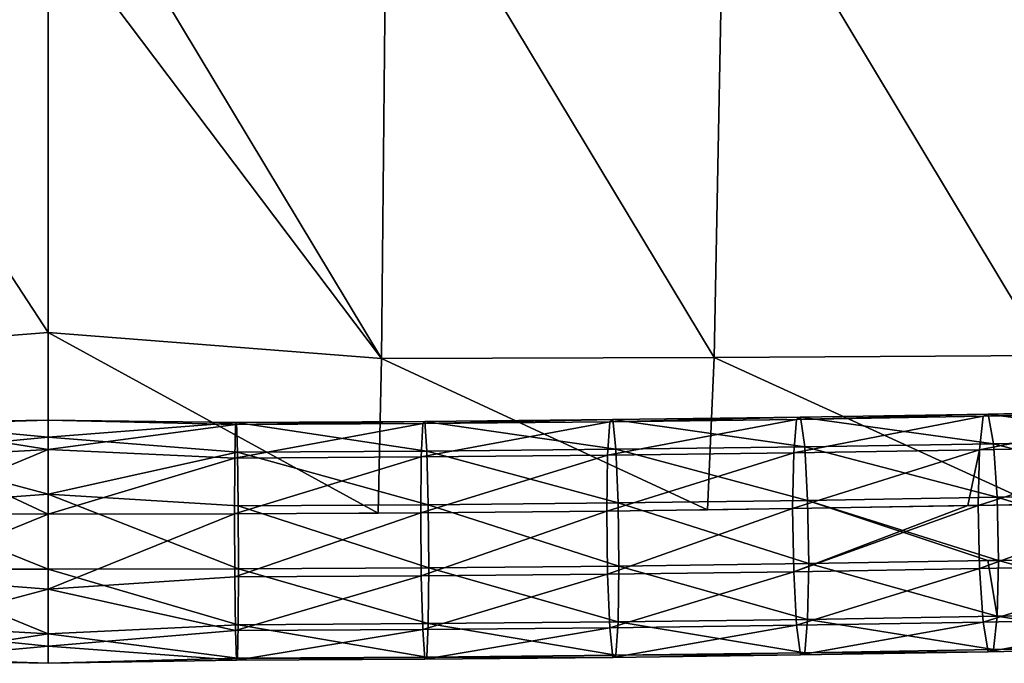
# Model space of a CAD drawing. Header units: millimetres. Extents: x -311 to 311, y 0 to 890.
# Tile 36 of 70: x -2 to 78, y 340 to 393. Entities that reach past the tile are written whole.
import ezdxf

# ---------------------------------------------------------------- set-up
doc = ezdxf.new("R2010")
doc.units = ezdxf.units.MM
doc.header["$LTSCALE"] = 81.481481
for name, color, linetype in [('100', 7, 'CONTINUOUS'), ('101', 7, 'CONTINUOUS'), ('69', 7, 'CONTINUOUS'), ('70', 7, 'CONTINUOUS'), ('72', 7, 'CONTINUOUS'), ('73', 7, 'CONTINUOUS')]:
    doc.layers.add(name, color=color, linetype=linetype)

msp = doc.modelspace()

# ---------------------------------------------------------------- linework, layer by layer
at = {"layer": '100', "linetype": 'Continuous'}
for points in [[(0, 401.219, -38.266), (-27.715, 409.606, -36.551), (0, 367.143, -47.56), (0, 401.219, -38.266)], [(0, 367.143, -47.56), (-27.715, 409.606, -36.551), (-27.277, 364.996, -47.967), (0, 367.143, -47.56)], [(0, 367.143, -47.56), (-27.277, 364.996, -47.967), (0, 352.258, -52.258), (0, 367.143, -47.56)], [(0, 352.258, -52.258), (-27.277, 364.996, -47.967), (-27.02, 352.348, -51.874), (0, 352.258, -52.258)]]:
    msp.add_3dface(points, dxfattribs=at)
at = {"layer": '101', "linetype": 'Continuous'}
for points in [[(0, 410.353, -36.283), (0, 401.219, -38.266), (27.277, 364.996, -47.967), (0, 410.353, -36.283)], [(27.715, 409.606, -36.551), (0, 410.353, -36.283), (27.277, 364.996, -47.967), (27.715, 409.606, -36.551)], [(54.522, 365.092, -47.179), (27.715, 409.606, -36.551), (27.277, 364.996, -47.967), (54.522, 365.092, -47.179)], [(55.374, 409.088, -37.002), (27.715, 409.606, -36.551), (54.522, 365.092, -47.179), (55.374, 409.088, -37.002)], [(81.703, 365.251, -45.863), (55.374, 409.088, -37.002), (54.522, 365.092, -47.179), (81.703, 365.251, -45.863)], [(82.918, 408.22, -37.743), (55.374, 409.088, -37.002), (81.703, 365.251, -45.863), (82.918, 408.22, -37.743)], [(0, 401.219, -38.266), (0, 367.143, -47.56), (27.277, 364.996, -47.967), (0, 401.219, -38.266)], [(0, 367.143, -47.56), (0, 352.258, -52.258), (27.02, 352.348, -51.874), (0, 367.143, -47.56)], [(27.277, 364.996, -47.967), (0, 367.143, -47.56), (27.02, 352.348, -51.874), (27.277, 364.996, -47.967)], [(81.703, 365.251, -45.863), (54.522, 365.092, -47.179), (80.878, 353.06, -48.799), (81.703, 365.251, -45.863)], [(53.975, 352.615, -50.721), (27.277, 364.996, -47.967), (27.02, 352.348, -51.874), (53.975, 352.615, -50.721)], [(54.522, 365.092, -47.179), (27.277, 364.996, -47.967), (53.975, 352.615, -50.721), (54.522, 365.092, -47.179)], [(80.878, 353.06, -48.799), (54.522, 365.092, -47.179), (53.975, 352.615, -50.721), (80.878, 353.06, -48.799)]]:
    msp.add_3dface(points, dxfattribs=at)
at = {"layer": '69', "linetype": 'Continuous'}
for points in [[(-12.859, 357.327, -68.741), (-12.79, 359.761, -64.173), (0, 358.567, -67.158), (-12.859, 357.327, -68.741)], [(-12.79, 359.761, -64.173), (-12.722, 359.585, -59), (0, 359.963, -61.138), (-12.79, 359.761, -64.173)], [(0, 358.567, -67.158), (-12.79, 359.761, -64.173), (0, 359.963, -61.138), (0, 358.567, -67.158)], [(0, 359.963, -61.138), (-12.722, 359.585, -59), (0, 357.553, -55.446), (0, 359.963, -61.138)], [(-12.722, 359.585, -59), (-12.672, 356.846, -54.608), (0, 357.553, -55.446), (-12.722, 359.585, -59)], [(0, 353.899, -71.209), (-12.859, 357.327, -68.741), (0, 358.567, -67.158), (0, 353.899, -71.209)], [(-12.909, 352.935, -71.48), (-12.859, 357.327, -68.741), (0, 353.899, -71.209), (-12.909, 352.935, -71.48)], [(-12.672, 356.846, -54.608), (-12.653, 352.278, -52.174), (0, 357.553, -55.446), (-12.672, 356.846, -54.608)], [(0, 357.553, -55.446), (-12.653, 352.278, -52.174), (0, 352.258, -52.258), (0, 357.553, -55.446)], [(0, 347.742, -71.742), (-12.909, 352.935, -71.48), (0, 353.899, -71.209), (0, 347.742, -71.742)], [(-12.927, 347.762, -71.655), (-12.909, 352.935, -71.48), (0, 347.742, -71.742), (-12.927, 347.762, -71.655)]]:
    msp.add_3dface(points, dxfattribs=at)
at = {"layer": '70', "linetype": 'Continuous'}
for points in [[(0, 352.258, -52.258), (-12.653, 352.278, -52.174), (-12.672, 347.105, -52.35), (0, 352.258, -52.258)], [(0, 352.258, -52.258), (-12.672, 347.105, -52.35), (0, 346.101, -52.791), (0, 352.258, -52.258)], [(-12.927, 347.762, -71.655), (0, 347.742, -71.742), (0, 342.447, -68.554), (-12.927, 347.762, -71.655)], [(-12.909, 343.193, -69.221), (-12.927, 347.762, -71.655), (0, 342.447, -68.554), (-12.909, 343.193, -69.221)], [(-12.672, 347.105, -52.35), (-12.722, 342.712, -55.089), (0, 346.101, -52.791), (-12.672, 347.105, -52.35)], [(0, 346.101, -52.791), (-12.722, 342.712, -55.089), (0, 341.433, -56.842), (0, 346.101, -52.791)], [(-12.859, 340.454, -64.829), (-12.909, 343.193, -69.221), (0, 342.447, -68.554), (-12.859, 340.454, -64.829)], [(-12.722, 342.712, -55.089), (-12.79, 340.278, -59.656), (0, 341.433, -56.842), (-12.722, 342.712, -55.089)], [(0, 340.037, -62.862), (-12.859, 340.454, -64.829), (0, 342.447, -68.554), (0, 340.037, -62.862)], [(0, 341.433, -56.842), (-12.79, 340.278, -59.656), (0, 340.037, -62.862), (0, 341.433, -56.842)], [(-12.79, 340.278, -59.656), (-12.859, 340.454, -64.829), (0, 340.037, -62.862), (-12.79, 340.278, -59.656)]]:
    msp.add_3dface(points, dxfattribs=at)
at = {"layer": '72', "linetype": 'Continuous'}
for points in [[(61.612, 360.201, -62.275), (61.281, 360.022, -57.112), (76.979, 360.459, -61.159), (61.612, 360.201, -62.275)], [(76.979, 360.459, -61.159), (61.281, 360.022, -57.112), (76.567, 360.279, -56.002), (76.979, 360.459, -61.159)], [(77.392, 358.029, -65.71), (61.612, 360.201, -62.275), (76.979, 360.459, -61.159), (77.392, 358.029, -65.71)], [(76.567, 360.279, -56.002), (76.264, 357.538, -51.622), (91.836, 360.594, -54.645), (76.567, 360.279, -56.002)], [(91.836, 360.594, -54.645), (76.264, 357.538, -51.622), (91.474, 357.851, -50.271), (91.836, 360.594, -54.645)], [(76.979, 360.459, -61.159), (76.567, 360.279, -56.002), (92.331, 360.775, -59.794), (76.979, 360.459, -61.159)], [(92.331, 360.775, -59.794), (76.567, 360.279, -56.002), (91.836, 360.594, -54.645), (92.331, 360.775, -59.794)], [(92.827, 358.346, -64.338), (76.979, 360.459, -61.159), (92.331, 360.775, -59.794), (92.827, 358.346, -64.338)], [(77.392, 358.029, -65.71), (76.979, 360.459, -61.159), (92.827, 358.346, -64.338), (77.392, 358.029, -65.71)], [(0, 358.567, -67.158), (0, 359.963, -61.138), (15.415, 359.77, -64.135), (0, 358.567, -67.158)], [(0, 359.963, -61.138), (0, 357.553, -55.446), (15.332, 359.594, -58.962), (0, 359.963, -61.138)], [(15.415, 359.77, -64.135), (0, 359.963, -61.138), (15.332, 359.594, -58.962), (15.415, 359.77, -64.135)], [(15.497, 357.336, -68.702), (0, 358.567, -67.158), (15.415, 359.77, -64.135), (15.497, 357.336, -68.702)], [(15.332, 359.594, -58.962), (0, 357.553, -55.446), (15.272, 356.855, -54.57), (15.332, 359.594, -58.962)], [(15.332, 359.594, -58.962), (15.272, 356.855, -54.57), (30.664, 359.68, -58.592), (15.332, 359.594, -58.962)], [(30.664, 359.68, -58.592), (15.272, 356.855, -54.57), (30.543, 356.94, -54.202), (30.664, 359.68, -58.592)], [(15.415, 359.77, -64.135), (15.332, 359.594, -58.962), (30.829, 359.856, -63.763), (15.415, 359.77, -64.135)], [(30.829, 359.856, -63.763), (15.332, 359.594, -58.962), (30.664, 359.68, -58.592), (30.829, 359.856, -63.763)], [(30.994, 357.423, -68.328), (15.415, 359.77, -64.135), (30.829, 359.856, -63.763), (30.994, 357.423, -68.328)], [(15.497, 357.336, -68.702), (15.415, 359.77, -64.135), (30.994, 357.423, -68.328), (15.497, 357.336, -68.702)], [(30.664, 359.68, -58.592), (30.543, 356.94, -54.202), (45.981, 359.822, -57.975), (30.664, 359.68, -58.592)], [(45.981, 359.822, -57.975), (30.543, 356.94, -54.202), (45.799, 357.082, -53.588), (45.981, 359.822, -57.975)], [(30.829, 359.856, -63.763), (30.664, 359.68, -58.592), (46.228, 360, -63.143), (30.829, 359.856, -63.763)], [(46.228, 360, -63.143), (30.664, 359.68, -58.592), (45.981, 359.822, -57.975), (46.228, 360, -63.143)], [(46.476, 357.567, -67.705), (30.829, 359.856, -63.763), (46.228, 360, -63.143), (46.476, 357.567, -67.705)], [(30.994, 357.423, -68.328), (30.829, 359.856, -63.763), (46.476, 357.567, -67.705), (30.994, 357.423, -68.328)], [(45.981, 359.822, -57.975), (45.799, 357.082, -53.588), (61.281, 360.022, -57.112), (45.981, 359.822, -57.975)], [(61.281, 360.022, -57.112), (45.799, 357.082, -53.588), (61.04, 357.282, -52.728), (61.281, 360.022, -57.112)], [(46.228, 360, -63.143), (45.981, 359.822, -57.975), (61.612, 360.201, -62.275), (46.228, 360, -63.143)], [(61.612, 360.201, -62.275), (45.981, 359.822, -57.975), (61.281, 360.022, -57.112), (61.612, 360.201, -62.275)], [(61.942, 357.769, -66.832), (46.228, 360, -63.143), (61.612, 360.201, -62.275), (61.942, 357.769, -66.832)], [(46.476, 357.567, -67.705), (46.228, 360, -63.143), (61.942, 357.769, -66.832), (46.476, 357.567, -67.705)], [(61.281, 360.022, -57.112), (61.04, 357.282, -52.728), (76.567, 360.279, -56.002), (61.281, 360.022, -57.112)], [(76.567, 360.279, -56.002), (61.04, 357.282, -52.728), (76.264, 357.538, -51.622), (76.567, 360.279, -56.002)], [(61.942, 357.769, -66.832), (61.612, 360.201, -62.275), (77.392, 358.029, -65.71), (61.942, 357.769, -66.832)], [(0, 353.899, -71.209), (0, 358.567, -67.158), (15.497, 357.336, -68.702), (0, 353.899, -71.209)], [(77.694, 353.64, -68.437), (61.942, 357.769, -66.832), (77.392, 358.029, -65.71), (77.694, 353.64, -68.437)], [(93.189, 353.959, -67.06), (77.392, 358.029, -65.71), (92.827, 358.346, -64.338), (93.189, 353.959, -67.06)], [(77.694, 353.64, -68.437), (77.392, 358.029, -65.71), (93.189, 353.959, -67.06), (77.694, 353.64, -68.437)], [(0, 357.553, -55.446), (0, 352.258, -52.258), (15.272, 356.855, -54.57), (0, 357.553, -55.446)], [(15.558, 352.944, -71.441), (0, 353.899, -71.209), (15.497, 357.336, -68.702), (15.558, 352.944, -71.441)], [(31.115, 353.031, -71.065), (15.497, 357.336, -68.702), (30.994, 357.423, -68.328), (31.115, 353.031, -71.065)], [(15.558, 352.944, -71.441), (15.497, 357.336, -68.702), (31.115, 353.031, -71.065), (15.558, 352.944, -71.441)], [(46.657, 353.176, -70.439), (30.994, 357.423, -68.328), (46.476, 357.567, -67.705), (46.657, 353.176, -70.439)], [(31.115, 353.031, -71.065), (30.994, 357.423, -68.328), (46.657, 353.176, -70.439), (31.115, 353.031, -71.065)], [(45.799, 357.082, -53.588), (45.733, 352.514, -51.155), (61.04, 357.282, -52.728), (45.799, 357.082, -53.588)], [(61.04, 357.282, -52.728), (45.733, 352.514, -51.155), (60.951, 352.713, -50.297), (61.04, 357.282, -52.728)], [(62.184, 353.379, -69.563), (46.476, 357.567, -67.705), (61.942, 357.769, -66.832), (62.184, 353.379, -69.563)], [(46.657, 353.176, -70.439), (46.476, 357.567, -67.705), (62.184, 353.379, -69.563), (46.657, 353.176, -70.439)], [(61.04, 357.282, -52.728), (60.951, 352.713, -50.297), (76.264, 357.538, -51.622), (61.04, 357.282, -52.728)], [(76.264, 357.538, -51.622), (60.951, 352.713, -50.297), (75.297, 352.953, -49.261), (76.264, 357.538, -51.622)], [(62.184, 353.379, -69.563), (61.942, 357.769, -66.832), (77.694, 353.64, -68.437), (62.184, 353.379, -69.563)], [(76.154, 352.969, -49.193), (76.264, 357.538, -51.622), (75.297, 352.953, -49.261), (76.154, 352.969, -49.193)], [(76.264, 357.538, -51.622), (76.154, 352.969, -49.193), (91.474, 357.851, -50.271), (76.264, 357.538, -51.622)], [(91.474, 357.851, -50.271), (76.154, 352.969, -49.193), (91.341, 353.282, -47.843), (91.474, 357.851, -50.271)], [(15.272, 356.855, -54.57), (0, 352.258, -52.258), (15.25, 352.287, -52.136), (15.272, 356.855, -54.57)], [(15.272, 356.855, -54.57), (15.25, 352.287, -52.136), (30.543, 356.94, -54.202), (15.272, 356.855, -54.57)], [(30.543, 356.94, -54.202), (15.25, 352.287, -52.136), (30.499, 352.372, -51.768), (30.543, 356.94, -54.202)], [(30.543, 356.94, -54.202), (30.499, 352.372, -51.768), (45.799, 357.082, -53.588), (30.543, 356.94, -54.202)], [(45.799, 357.082, -53.588), (30.499, 352.372, -51.768), (45.733, 352.514, -51.155), (45.799, 357.082, -53.588)], [(93.322, 348.788, -67.229), (77.694, 353.64, -68.437), (93.189, 353.959, -67.06), (93.322, 348.788, -67.229)], [(0, 347.742, -71.742), (0, 353.899, -71.209), (15.58, 347.771, -71.616), (0, 347.742, -71.742)], [(15.58, 347.771, -71.616), (0, 353.899, -71.209), (15.558, 352.944, -71.441), (15.58, 347.771, -71.616)], [(46.724, 348.003, -70.614), (31.115, 353.031, -71.065), (46.657, 353.176, -70.439), (46.724, 348.003, -70.614)], [(62.272, 348.206, -69.736), (46.657, 353.176, -70.439), (62.184, 353.379, -69.563), (62.272, 348.206, -69.736)], [(46.724, 348.003, -70.614), (46.657, 353.176, -70.439), (62.272, 348.206, -69.736), (46.724, 348.003, -70.614)], [(77.805, 348.468, -68.608), (62.184, 353.379, -69.563), (77.694, 353.64, -68.437), (77.805, 348.468, -68.608)], [(62.272, 348.206, -69.736), (62.184, 353.379, -69.563), (76.93, 348.452, -68.678), (62.272, 348.206, -69.736)], [(76.93, 348.452, -68.678), (62.184, 353.379, -69.563), (77.805, 348.468, -68.608), (76.93, 348.452, -68.678)], [(77.805, 348.468, -68.608), (77.694, 353.64, -68.437), (93.322, 348.788, -67.229), (77.805, 348.468, -68.608)], [(31.16, 347.858, -71.241), (15.558, 352.944, -71.441), (31.115, 353.031, -71.065), (31.16, 347.858, -71.241)], [(15.58, 347.771, -71.616), (15.558, 352.944, -71.441), (31.16, 347.858, -71.241), (15.58, 347.771, -71.616)], [(31.16, 347.858, -71.241), (31.115, 353.031, -71.065), (46.724, 348.003, -70.614), (31.16, 347.858, -71.241)]]:
    msp.add_3dface(points, dxfattribs=at)
at = {"layer": '73', "linetype": 'Continuous'}
for points in [[(91.341, 353.282, -47.843), (76.154, 352.969, -49.193), (76.264, 347.797, -49.364), (91.341, 353.282, -47.843)], [(91.341, 353.282, -47.843), (76.264, 347.797, -49.364), (91.474, 348.111, -48.013), (91.341, 353.282, -47.843)], [(30.499, 352.372, -51.768), (15.25, 352.287, -52.136), (15.272, 347.113, -52.312), (30.499, 352.372, -51.768)], [(30.499, 352.372, -51.768), (15.272, 347.113, -52.312), (30.543, 347.199, -51.943), (30.499, 352.372, -51.768)], [(45.733, 352.514, -51.155), (30.499, 352.372, -51.768), (30.543, 347.199, -51.943), (45.733, 352.514, -51.155)], [(45.733, 352.514, -51.155), (30.543, 347.199, -51.943), (45.799, 347.341, -51.329), (45.733, 352.514, -51.155)], [(60.951, 352.713, -50.297), (45.733, 352.514, -51.155), (45.799, 347.341, -51.329), (60.951, 352.713, -50.297)], [(60.951, 352.713, -50.297), (45.799, 347.341, -51.329), (61.04, 347.541, -50.47), (60.951, 352.713, -50.297)], [(75.297, 352.953, -49.261), (60.951, 352.713, -50.297), (61.04, 347.541, -50.47), (75.297, 352.953, -49.261)], [(76.154, 352.969, -49.193), (75.297, 352.953, -49.261), (61.04, 347.541, -50.47), (76.154, 352.969, -49.193)], [(76.154, 352.969, -49.193), (61.04, 347.541, -50.47), (76.264, 347.797, -49.364), (76.154, 352.969, -49.193)], [(0, 352.258, -52.258), (0, 346.101, -52.791), (15.25, 352.287, -52.136), (0, 352.258, -52.258)], [(15.25, 352.287, -52.136), (0, 346.101, -52.791), (15.272, 347.113, -52.312), (15.25, 352.287, -52.136)], [(62.272, 348.206, -69.736), (76.93, 348.452, -68.678), (77.694, 343.899, -66.179), (62.272, 348.206, -69.736)], [(76.93, 348.452, -68.678), (77.805, 348.468, -68.608), (77.694, 343.899, -66.179), (76.93, 348.452, -68.678)], [(77.694, 343.899, -66.179), (77.805, 348.468, -68.608), (93.189, 344.219, -64.802), (77.694, 343.899, -66.179)], [(77.805, 348.468, -68.608), (93.322, 348.788, -67.229), (93.189, 344.219, -64.802), (77.805, 348.468, -68.608)], [(0, 347.742, -71.742), (15.58, 347.771, -71.616), (15.558, 343.202, -69.182), (0, 347.742, -71.742)], [(0, 342.447, -68.554), (0, 347.742, -71.742), (15.558, 343.202, -69.182), (0, 342.447, -68.554)], [(15.558, 343.202, -69.182), (15.58, 347.771, -71.616), (31.115, 343.29, -68.807), (15.558, 343.202, -69.182)], [(15.58, 347.771, -71.616), (31.16, 347.858, -71.241), (31.115, 343.29, -68.807), (15.58, 347.771, -71.616)], [(31.115, 343.29, -68.807), (31.16, 347.858, -71.241), (46.657, 343.435, -68.181), (31.115, 343.29, -68.807)], [(31.16, 347.858, -71.241), (46.724, 348.003, -70.614), (46.657, 343.435, -68.181), (31.16, 347.858, -71.241)], [(45.799, 347.341, -51.329), (45.981, 342.95, -54.064), (61.04, 347.541, -50.47), (45.799, 347.341, -51.329)], [(61.04, 347.541, -50.47), (45.981, 342.95, -54.064), (61.281, 343.151, -53.201), (61.04, 347.541, -50.47)], [(46.657, 343.435, -68.181), (46.724, 348.003, -70.614), (62.184, 343.638, -67.305), (46.657, 343.435, -68.181)], [(46.724, 348.003, -70.614), (62.272, 348.206, -69.736), (62.184, 343.638, -67.305), (46.724, 348.003, -70.614)], [(61.04, 347.541, -50.47), (61.281, 343.151, -53.201), (76.264, 347.797, -49.364), (61.04, 347.541, -50.47)], [(76.264, 347.797, -49.364), (61.281, 343.151, -53.201), (76.567, 343.408, -52.091), (76.264, 347.797, -49.364)], [(62.184, 343.638, -67.305), (62.272, 348.206, -69.736), (77.694, 343.899, -66.179), (62.184, 343.638, -67.305)], [(76.264, 347.797, -49.364), (76.567, 343.408, -52.091), (91.474, 348.111, -48.013), (76.264, 347.797, -49.364)], [(91.474, 348.111, -48.013), (76.567, 343.408, -52.091), (91.836, 343.723, -50.734), (91.474, 348.111, -48.013)], [(15.272, 347.113, -52.312), (0, 346.101, -52.791), (15.332, 342.721, -55.05), (15.272, 347.113, -52.312)], [(15.272, 347.113, -52.312), (15.332, 342.721, -55.05), (30.543, 347.199, -51.943), (15.272, 347.113, -52.312)], [(30.543, 347.199, -51.943), (15.332, 342.721, -55.05), (30.664, 342.807, -54.681), (30.543, 347.199, -51.943)], [(30.543, 347.199, -51.943), (30.664, 342.807, -54.681), (45.799, 347.341, -51.329), (30.543, 347.199, -51.943)], [(45.799, 347.341, -51.329), (30.664, 342.807, -54.681), (45.981, 342.95, -54.064), (45.799, 347.341, -51.329)], [(0, 346.101, -52.791), (0, 341.433, -56.842), (15.332, 342.721, -55.05), (0, 346.101, -52.791)], [(61.942, 340.897, -62.921), (46.657, 343.435, -68.181), (62.184, 343.638, -67.305), (61.942, 340.897, -62.921)], [(61.942, 340.897, -62.921), (62.184, 343.638, -67.305), (77.392, 341.158, -61.799), (61.942, 340.897, -62.921)], [(77.392, 341.158, -61.799), (62.184, 343.638, -67.305), (77.694, 343.899, -66.179), (77.392, 341.158, -61.799)], [(76.567, 343.408, -52.091), (76.979, 340.978, -56.642), (91.836, 343.723, -50.734), (76.567, 343.408, -52.091)], [(91.836, 343.723, -50.734), (76.979, 340.978, -56.642), (92.331, 341.295, -55.278), (91.836, 343.723, -50.734)], [(77.392, 341.158, -61.799), (77.694, 343.899, -66.179), (92.827, 341.476, -60.427), (77.392, 341.158, -61.799)], [(92.827, 341.476, -60.427), (77.694, 343.899, -66.179), (93.189, 344.219, -64.802), (92.827, 341.476, -60.427)], [(15.497, 340.463, -64.791), (0, 342.447, -68.554), (15.558, 343.202, -69.182), (15.497, 340.463, -64.791)], [(15.332, 342.721, -55.05), (0, 341.433, -56.842), (15.415, 340.287, -59.618), (15.332, 342.721, -55.05)], [(15.332, 342.721, -55.05), (15.415, 340.287, -59.618), (30.664, 342.807, -54.681), (15.332, 342.721, -55.05)], [(30.664, 342.807, -54.681), (15.415, 340.287, -59.618), (30.829, 340.374, -59.246), (30.664, 342.807, -54.681)], [(15.497, 340.463, -64.791), (15.558, 343.202, -69.182), (30.994, 340.55, -64.417), (15.497, 340.463, -64.791)], [(30.994, 340.55, -64.417), (15.558, 343.202, -69.182), (31.115, 343.29, -68.807), (30.994, 340.55, -64.417)], [(30.664, 342.807, -54.681), (30.829, 340.374, -59.246), (45.981, 342.95, -54.064), (30.664, 342.807, -54.681)], [(45.981, 342.95, -54.064), (30.829, 340.374, -59.246), (46.228, 340.518, -58.626), (45.981, 342.95, -54.064)], [(30.994, 340.55, -64.417), (31.115, 343.29, -68.807), (46.476, 340.695, -63.793), (30.994, 340.55, -64.417)], [(46.476, 340.695, -63.793), (31.115, 343.29, -68.807), (46.657, 343.435, -68.181), (46.476, 340.695, -63.793)], [(45.981, 342.95, -54.064), (46.228, 340.518, -58.626), (61.281, 343.151, -53.201), (45.981, 342.95, -54.064)], [(61.281, 343.151, -53.201), (46.228, 340.518, -58.626), (61.612, 340.719, -57.758), (61.281, 343.151, -53.201)], [(46.476, 340.695, -63.793), (46.657, 343.435, -68.181), (61.942, 340.897, -62.921), (46.476, 340.695, -63.793)], [(61.281, 343.151, -53.201), (61.612, 340.719, -57.758), (76.567, 343.408, -52.091), (61.281, 343.151, -53.201)], [(76.567, 343.408, -52.091), (61.612, 340.719, -57.758), (76.979, 340.978, -56.642), (76.567, 343.408, -52.091)], [(0, 340.037, -62.862), (0, 342.447, -68.554), (15.497, 340.463, -64.791), (0, 340.037, -62.862)], [(0, 341.433, -56.842), (0, 340.037, -62.862), (15.415, 340.287, -59.618), (0, 341.433, -56.842)], [(76.979, 340.978, -56.642), (61.942, 340.897, -62.921), (77.392, 341.158, -61.799), (76.979, 340.978, -56.642)], [(76.979, 340.978, -56.642), (77.392, 341.158, -61.799), (92.331, 341.295, -55.278), (76.979, 340.978, -56.642)], [(92.331, 341.295, -55.278), (77.392, 341.158, -61.799), (92.827, 341.476, -60.427), (92.331, 341.295, -55.278)], [(15.415, 340.287, -59.618), (0, 340.037, -62.862), (15.497, 340.463, -64.791), (15.415, 340.287, -59.618)], [(15.415, 340.287, -59.618), (15.497, 340.463, -64.791), (30.829, 340.374, -59.246), (15.415, 340.287, -59.618)], [(30.829, 340.374, -59.246), (15.497, 340.463, -64.791), (30.994, 340.55, -64.417), (30.829, 340.374, -59.246)], [(30.829, 340.374, -59.246), (30.994, 340.55, -64.417), (46.228, 340.518, -58.626), (30.829, 340.374, -59.246)], [(46.228, 340.518, -58.626), (30.994, 340.55, -64.417), (46.476, 340.695, -63.793), (46.228, 340.518, -58.626)], [(46.228, 340.518, -58.626), (46.476, 340.695, -63.793), (61.612, 340.719, -57.758), (46.228, 340.518, -58.626)], [(61.612, 340.719, -57.758), (46.476, 340.695, -63.793), (61.942, 340.897, -62.921), (61.612, 340.719, -57.758)], [(61.612, 340.719, -57.758), (61.942, 340.897, -62.921), (76.979, 340.978, -56.642), (61.612, 340.719, -57.758)]]:
    msp.add_3dface(points, dxfattribs=at)

doc.saveas('drawing.dxf')
